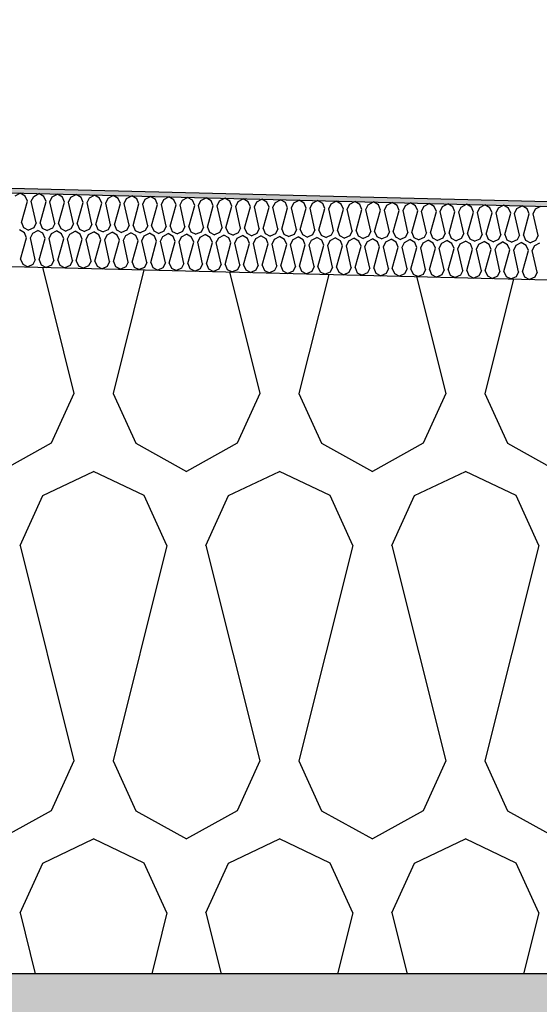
# Model space of a CAD drawing. Header units: millimetres. Extents: x -74465 to -41950, y -2141 to 15832.
# Tile 100 of 131: x -58153 to -57941, y 10282 to 10685. Entities that reach past the tile are written whole.
import ezdxf

# ---------------------------------------------------------------- set-up
doc = ezdxf.new("R2010")
doc.units = ezdxf.units.MM
doc.header["$LTSCALE"] = 0.5
doc.header["$MEASUREMENT"] = 0
doc.linetypes.add('PLINE', pattern=[0])
for name, color, linetype in [('26-- Yttertak (Skravur)(Nye konstruksjoner)', 7, 'Continuous'), ('26-- Yttertak(Nye konstruksjoner)', 7, 'Continuous'), ('261- Primærkonstruksjon (tak) (Skravur)(Nye konstruksjoner)', 7, 'Continuous'), ('261- Primærkonstruksjon (tak)(Nye konstruksjoner)', 7, 'Continuous'), ('262- Taktekking (Skravur)(Nye konstruksjoner)', 7, 'Continuous'), ('262- Taktekking(Nye konstruksjoner)', 7, 'Continuous')]:
    doc.layers.add(name, color=color, linetype=linetype)

# ---------------------------------------------------------------- blocks, each defined once
blk = doc.blocks.new('*X3')
at = {"layer": '26-- Yttertak (Skravur)(Nye konstruksjoner)', "linetype": 'PLINE'}
for p, q in [((-58144.15, 10583.43), (-58131.27, 10531.88)), ((-58102.7, 10582.4), (-58115.32, 10531.88)), ((-58067.8, 10581.53), (-58055.39, 10531.88)), ((-58027.29, 10580.51), (-58039.45, 10531.88)), ((-57991.44, 10579.62), (-57979.51, 10531.88)), ((-57951.88, 10578.63), (-57963.57, 10531.88)), ((-58131.27, 10531.88), (-58140.51, 10511.56)), ((-58115.32, 10531.88), (-58106.08, 10511.56)), ((-58055.39, 10531.88), (-58064.63, 10511.56)), ((-58039.45, 10531.88), (-58030.2, 10511.56)), ((-57979.51, 10531.88), (-57988.76, 10511.56)), ((-57963.57, 10531.88), (-57954.32, 10511.56)), ((-58140.51, 10511.56), (-58161.24, 10500)), ((-58106.08, 10511.56), (-58085.36, 10500)), ((-58064.63, 10511.56), (-58085.36, 10500)), ((-58030.2, 10511.56), (-58009.48, 10500)), ((-57988.76, 10511.56), (-58009.48, 10500)), ((-57954.32, 10511.56), (-57933.6, 10500)), ((-58144.02, 10490.19), (-58123.3, 10500)), ((-58102.57, 10490.19), (-58123.3, 10500)), ((-58068.14, 10490.19), (-58047.42, 10500)), ((-58026.7, 10490.19), (-58047.42, 10500)), ((-57992.26, 10490.19), (-57971.54, 10500)), ((-57950.82, 10490.19), (-57971.54, 10500)), ((-58153.26, 10469.87), (-58144.02, 10490.19)), ((-58093.33, 10469.87), (-58102.57, 10490.19)), ((-58077.39, 10469.87), (-58068.14, 10490.19)), ((-58017.45, 10469.87), (-58026.7, 10490.19)), ((-58001.51, 10469.87), (-57992.26, 10490.19)), ((-57941.57, 10469.87), (-57950.82, 10490.19)), ((-58153.26, 10469.87), (-58131.27, 10381.88)), ((-58093.33, 10469.87), (-58115.32, 10381.88)), ((-58077.39, 10469.87), (-58055.39, 10381.88)), ((-58017.45, 10469.87), (-58039.45, 10381.88)), ((-58001.51, 10469.87), (-57979.51, 10381.88)), ((-57941.57, 10469.87), (-57963.57, 10381.88)), ((-58131.27, 10381.88), (-58140.51, 10361.56)), ((-58115.32, 10381.88), (-58106.08, 10361.56)), ((-58055.39, 10381.88), (-58064.63, 10361.56)), ((-58039.45, 10381.88), (-58030.2, 10361.56)), ((-57979.51, 10381.88), (-57988.76, 10361.56)), ((-57963.57, 10381.88), (-57954.32, 10361.56)), ((-58140.51, 10361.56), (-58161.24, 10350)), ((-58106.08, 10361.56), (-58085.36, 10350)), ((-58064.63, 10361.56), (-58085.36, 10350)), ((-58030.2, 10361.56), (-58009.48, 10350)), ((-57988.76, 10361.56), (-58009.48, 10350)), ((-57954.32, 10361.56), (-57933.6, 10350)), ((-58144.02, 10340.19), (-58123.3, 10350)), ((-58102.57, 10340.19), (-58123.3, 10350)), ((-58068.14, 10340.19), (-58047.42, 10350)), ((-58026.7, 10340.19), (-58047.42, 10350)), ((-57992.26, 10340.19), (-57971.54, 10350)), ((-57950.82, 10340.19), (-57971.54, 10350)), ((-58153.26, 10319.87), (-58144.02, 10340.19)), ((-58093.33, 10319.87), (-58102.57, 10340.19)), ((-58077.39, 10319.87), (-58068.14, 10340.19)), ((-58017.45, 10319.87), (-58026.7, 10340.19)), ((-58001.51, 10319.87), (-57992.26, 10340.19)), ((-57941.57, 10319.87), (-57950.82, 10340.19)), ((-58153.26, 10319.87), (-58147.05, 10295)), ((-58093.33, 10319.87), (-58099.55, 10295)), ((-58077.39, 10319.87), (-58071.17, 10295)), ((-58017.45, 10319.87), (-58023.67, 10295)), ((-58001.51, 10319.87), (-57995.29, 10295)), ((-57941.57, 10319.87), (-57947.79, 10295))]:
    blk.add_line(p, q, dxfattribs=at)
blk = doc.blocks.new('*X6')
at = {"layer": '262- Taktekking (Skravur)(Nye konstruksjoner)', "linetype": 'PLINE'}
for p, q in [((-58155.27, 10612.57), (-58153.17, 10613.67)), ((-58151.13, 10612.46), (-58153.17, 10613.67)), ((-58147.69, 10612.38), (-58145.59, 10613.48)), ((-58143.55, 10612.27), (-58145.59, 10613.48)), ((-58140.1, 10612.19), (-58138, 10613.29)), ((-58135.96, 10612.08), (-58138, 10613.29)), ((-58132.52, 10612), (-58130.42, 10613.1)), ((-58128.38, 10611.89), (-58130.42, 10613.1)), ((-58124.93, 10611.81), (-58122.83, 10612.91)), ((-58120.79, 10611.7), (-58122.83, 10612.91)), ((-58152.68, 10601.67), (-58150.26, 10610.41)), ((-58150.26, 10610.41), (-58151.13, 10612.46)), ((-58148.66, 10610.37), (-58147.69, 10612.38)), ((-58146.69, 10601.52), (-58148.66, 10610.37)), ((-58145.09, 10601.48), (-58142.67, 10610.22)), ((-58142.67, 10610.22), (-58143.55, 10612.27)), ((-58141.08, 10610.18), (-58140.1, 10612.19)), ((-58139.1, 10601.33), (-58141.08, 10610.18)), ((-58137.51, 10601.29), (-58135.09, 10610.03)), ((-58135.09, 10610.03), (-58135.96, 10612.08)), ((-58133.49, 10609.99), (-58132.52, 10612)), ((-58131.51, 10601.14), (-58133.49, 10609.99)), ((-58129.92, 10601.1), (-58127.5, 10609.84)), ((-58127.5, 10609.84), (-58128.38, 10611.89)), ((-58125.91, 10609.8), (-58124.93, 10611.81)), ((-58123.93, 10600.95), (-58125.91, 10609.8)), ((-58122.34, 10600.91), (-58119.92, 10609.65)), ((-58119.92, 10609.65), (-58120.79, 10611.7)), ((-58118.32, 10609.61), (-58117.35, 10611.62)), ((-58116.34, 10600.76), (-58118.32, 10609.61)), ((-58117.35, 10611.62), (-58115.25, 10612.72)), ((-58113.2, 10611.51), (-58115.25, 10612.72)), ((-58114.75, 10600.72), (-58112.33, 10609.46)), ((-58112.33, 10609.46), (-58113.2, 10611.51)), ((-58110.74, 10609.42), (-58109.76, 10611.43)), ((-58108.76, 10600.57), (-58110.74, 10609.42)), ((-58109.76, 10611.43), (-58107.66, 10612.53)), ((-58105.62, 10611.32), (-58107.66, 10612.53)), ((-58107.16, 10600.53), (-58104.75, 10609.27)), ((-58104.75, 10609.27), (-58105.62, 10611.32)), ((-58103.15, 10609.23), (-58102.18, 10611.24)), ((-58101.17, 10600.38), (-58103.15, 10609.23)), ((-58102.18, 10611.24), (-58100.08, 10612.34)), ((-58098.03, 10611.13), (-58100.08, 10612.34)), ((-58099.58, 10600.34), (-58097.16, 10609.08)), ((-58097.16, 10609.08), (-58098.03, 10611.13)), ((-58095.57, 10609.04), (-58094.59, 10611.05)), ((-58093.59, 10600.19), (-58095.57, 10609.04)), ((-58094.59, 10611.05), (-58092.49, 10612.15)), ((-58090.45, 10610.94), (-58092.49, 10612.15)), ((-58091.99, 10600.15), (-58089.57, 10608.89)), ((-58089.57, 10608.89), (-58090.45, 10610.94)), ((-58087.98, 10608.85), (-58087.01, 10610.86)), ((-58086, 10600), (-58087.98, 10608.85)), ((-58087.01, 10610.86), (-58084.9, 10611.96)), ((-58082.86, 10610.76), (-58084.9, 10611.96)), ((-58081.99, 10608.7), (-58082.86, 10610.76)), ((-58080.39, 10608.66), (-58079.42, 10610.67)), ((-58079.42, 10610.67), (-58077.32, 10611.77)), ((-58075.28, 10610.57), (-58077.32, 10611.77)), ((-58074.4, 10608.51), (-58075.28, 10610.57)), ((-58072.81, 10608.47), (-58071.83, 10610.48)), ((-58071.83, 10610.48), (-58069.73, 10611.58)), ((-58067.69, 10610.38), (-58069.73, 10611.58)), ((-58066.82, 10608.32), (-58067.69, 10610.38)), ((-58065.22, 10608.28), (-58064.25, 10610.29)), ((-58064.25, 10610.29), (-58062.15, 10611.39)), ((-58060.11, 10610.19), (-58062.15, 10611.39)), ((-58059.23, 10608.13), (-58060.11, 10610.19)), ((-58057.64, 10608.09), (-58056.66, 10610.1)), ((-58056.66, 10610.1), (-58054.56, 10611.2)), ((-58052.52, 10610), (-58054.56, 10611.2)), ((-58051.65, 10607.94), (-58052.52, 10610)), ((-58050.05, 10607.9), (-58049.08, 10609.91)), ((-58049.08, 10609.91), (-58046.98, 10611.02)), ((-58044.93, 10609.81), (-58046.98, 10611.02)), ((-58044.06, 10607.75), (-58044.93, 10609.81)), ((-58042.47, 10607.71), (-58041.49, 10609.72)), ((-58041.49, 10609.72), (-58039.39, 10610.83)), ((-58037.35, 10609.62), (-58039.39, 10610.83)), ((-58036.48, 10607.56), (-58037.35, 10609.62)), ((-58034.88, 10607.52), (-58033.91, 10609.53)), ((-58033.91, 10609.53), (-58031.81, 10610.64)), ((-58029.76, 10609.43), (-58031.81, 10610.64)), ((-58028.89, 10607.37), (-58029.76, 10609.43)), ((-58027.3, 10607.33), (-58026.32, 10609.34)), ((-58026.32, 10609.34), (-58024.22, 10610.45)), ((-58022.18, 10609.24), (-58024.22, 10610.45)), ((-58021.3, 10607.18), (-58022.18, 10609.24)), ((-58019.71, 10607.14), (-58018.74, 10609.15)), ((-58018.74, 10609.15), (-58016.63, 10610.26)), ((-58014.59, 10609.05), (-58016.63, 10610.26)), ((-58013.72, 10606.99), (-58014.59, 10609.05)), ((-58012.13, 10606.95), (-58011.15, 10608.96)), ((-58011.15, 10608.96), (-58009.05, 10610.07)), ((-58007.01, 10608.86), (-58009.05, 10610.07)), ((-58006.13, 10606.8), (-58007.01, 10608.86)), ((-58003.56, 10608.77), (-58001.46, 10609.88)), ((-57999.42, 10608.67), (-58001.46, 10609.88)), ((-57995.98, 10608.58), (-57993.88, 10609.69)), ((-57991.84, 10608.48), (-57993.88, 10609.69)), ((-57988.39, 10608.39), (-57986.29, 10609.5)), ((-57984.25, 10608.29), (-57986.29, 10609.5)), ((-57980.81, 10608.2), (-57978.71, 10609.31)), ((-57976.66, 10608.1), (-57978.71, 10609.31)), ((-57973.22, 10608.01), (-57971.12, 10609.12)), ((-57969.08, 10607.91), (-57971.12, 10609.12)), ((-57965.64, 10607.82), (-57963.54, 10608.93)), ((-57961.49, 10607.72), (-57963.54, 10608.93)), ((-58084.41, 10599.96), (-58081.99, 10608.7)), ((-58078.42, 10599.81), (-58080.39, 10608.66)), ((-58076.82, 10599.77), (-58074.4, 10608.51)), ((-58070.83, 10599.62), (-58072.81, 10608.47)), ((-58069.24, 10599.58), (-58066.82, 10608.32)), ((-58063.24, 10599.43), (-58065.22, 10608.28)), ((-58061.65, 10599.39), (-58059.23, 10608.13)), ((-58055.66, 10599.24), (-58057.64, 10608.09)), ((-58054.07, 10599.2), (-58051.65, 10607.94)), ((-58048.07, 10599.05), (-58050.05, 10607.9)), ((-58046.48, 10599.01), (-58044.06, 10607.75)), ((-58040.49, 10598.86), (-58042.47, 10607.71)), ((-58038.89, 10598.82), (-58036.48, 10607.56)), ((-58032.9, 10598.67), (-58034.88, 10607.52)), ((-58031.31, 10598.63), (-58028.89, 10607.37)), ((-58025.32, 10598.48), (-58027.3, 10607.33)), ((-58023.72, 10598.44), (-58021.3, 10607.18)), ((-58017.73, 10598.29), (-58019.71, 10607.14)), ((-58016.14, 10598.25), (-58013.72, 10606.99)), ((-58010.15, 10598.1), (-58012.13, 10606.95)), ((-58008.55, 10598.06), (-58006.13, 10606.8)), ((-58004.54, 10606.76), (-58003.56, 10608.77)), ((-58002.56, 10597.91), (-58004.54, 10606.76)), ((-58000.97, 10597.87), (-57998.55, 10606.62)), ((-57998.55, 10606.62), (-57999.42, 10608.67)), ((-57996.95, 10606.58), (-57995.98, 10608.58)), ((-57994.97, 10597.72), (-57996.95, 10606.58)), ((-57993.38, 10597.68), (-57990.96, 10606.43)), ((-57990.96, 10606.43), (-57991.84, 10608.48)), ((-57989.37, 10606.39), (-57988.39, 10608.39)), ((-57987.39, 10597.53), (-57989.37, 10606.39)), ((-57985.8, 10597.49), (-57983.38, 10606.24)), ((-57983.38, 10606.24), (-57984.25, 10608.29)), ((-57981.78, 10606.2), (-57980.81, 10608.2)), ((-57979.8, 10597.34), (-57981.78, 10606.2)), ((-57978.21, 10597.3), (-57975.79, 10606.05)), ((-57975.79, 10606.05), (-57976.66, 10608.1)), ((-57974.2, 10606.01), (-57973.22, 10608.01)), ((-57972.22, 10597.16), (-57974.2, 10606.01)), ((-57970.62, 10597.12), (-57968.21, 10605.86)), ((-57968.21, 10605.86), (-57969.08, 10607.91)), ((-57966.61, 10605.82), (-57965.64, 10607.82)), ((-57964.63, 10596.97), (-57966.61, 10605.82)), ((-57963.04, 10596.93), (-57960.62, 10605.67)), ((-57960.62, 10605.67), (-57961.49, 10607.72)), ((-57959.03, 10605.63), (-57958.05, 10607.64)), ((-57957.05, 10596.78), (-57959.03, 10605.63)), ((-57958.05, 10607.64), (-57955.95, 10608.74)), ((-57953.91, 10607.53), (-57955.95, 10608.74)), ((-57955.45, 10596.74), (-57953.03, 10605.48)), ((-57953.03, 10605.48), (-57953.91, 10607.53)), ((-57951.44, 10605.44), (-57950.47, 10607.45)), ((-57949.46, 10596.59), (-57951.44, 10605.44)), ((-57950.47, 10607.45), (-57948.37, 10608.55)), ((-57946.32, 10607.34), (-57948.37, 10608.55)), ((-57947.87, 10596.55), (-57945.45, 10605.29)), ((-57945.45, 10605.29), (-57946.32, 10607.34)), ((-57943.86, 10605.25), (-57942.88, 10607.26)), ((-57941.88, 10596.4), (-57943.86, 10605.25)), ((-57942.88, 10607.26), (-57940.78, 10608.36)), ((-58152.68, 10601.67), (-58151.8, 10599.61)), ((-58146.69, 10601.52), (-58147.66, 10599.51)), ((-58145.09, 10601.48), (-58144.22, 10599.42)), ((-58139.1, 10601.33), (-58140.07, 10599.32)), ((-58137.51, 10601.29), (-58136.63, 10599.23)), ((-58131.51, 10601.14), (-58132.49, 10599.13)), ((-58129.92, 10601.1), (-58129.05, 10599.04)), ((-58123.93, 10600.95), (-58124.9, 10598.94)), ((-58122.34, 10600.91), (-58121.46, 10598.85)), ((-58151.51, 10597.47), (-58153.55, 10598.67)), ((-58151.8, 10599.61), (-58149.76, 10598.58)), ((-58150.63, 10595.41), (-58151.51, 10597.47)), ((-58147.66, 10599.51), (-58149.76, 10598.58)), ((-58149.04, 10595.37), (-58148.06, 10597.38)), ((-58148.06, 10597.38), (-58145.96, 10598.48)), ((-58143.92, 10597.28), (-58145.96, 10598.48)), ((-58144.22, 10599.42), (-58142.17, 10598.39)), ((-58143.05, 10595.22), (-58143.92, 10597.28)), ((-58140.07, 10599.32), (-58142.17, 10598.39)), ((-58141.45, 10595.18), (-58140.48, 10597.19)), ((-58140.48, 10597.19), (-58138.38, 10598.3)), ((-58136.34, 10597.09), (-58138.38, 10598.3)), ((-58136.63, 10599.23), (-58134.59, 10598.2)), ((-58135.46, 10595.03), (-58136.34, 10597.09)), ((-58132.49, 10599.13), (-58134.59, 10598.2)), ((-58133.87, 10594.99), (-58132.89, 10597)), ((-58132.89, 10597), (-58130.79, 10598.11)), ((-58128.75, 10596.9), (-58130.79, 10598.11)), ((-58129.05, 10599.04), (-58127, 10598.01)), ((-58127.88, 10594.84), (-58128.75, 10596.9)), ((-58124.9, 10598.94), (-58127, 10598.01)), ((-58126.28, 10594.8), (-58125.31, 10596.81)), ((-58125.31, 10596.81), (-58123.21, 10597.92)), ((-58121.16, 10596.71), (-58123.21, 10597.92)), ((-58121.46, 10598.85), (-58119.41, 10597.82)), ((-58117.32, 10598.75), (-58119.41, 10597.82)), ((-58117.72, 10596.62), (-58115.62, 10597.73)), ((-58116.34, 10600.76), (-58117.32, 10598.75)), ((-58113.58, 10596.52), (-58115.62, 10597.73)), ((-58114.75, 10600.72), (-58113.88, 10598.66)), ((-58113.88, 10598.66), (-58111.83, 10597.63)), ((-58109.73, 10598.56), (-58111.83, 10597.63)), ((-58110.14, 10596.43), (-58108.04, 10597.54)), ((-58108.76, 10600.57), (-58109.73, 10598.56)), ((-58105.99, 10596.33), (-58108.04, 10597.54)), ((-58107.16, 10600.53), (-58106.29, 10598.47)), ((-58106.29, 10598.47), (-58104.24, 10597.44)), ((-58102.15, 10598.37), (-58104.24, 10597.44)), ((-58102.55, 10596.24), (-58100.45, 10597.35)), ((-58101.17, 10600.38), (-58102.15, 10598.37)), ((-58098.41, 10596.14), (-58100.45, 10597.35)), ((-58099.58, 10600.34), (-58098.7, 10598.28)), ((-58098.7, 10598.28), (-58096.66, 10597.25)), ((-58094.56, 10598.18), (-58096.66, 10597.25)), ((-58094.97, 10596.05), (-58092.87, 10597.16)), ((-58093.59, 10600.19), (-58094.56, 10598.18)), ((-58090.82, 10595.95), (-58092.87, 10597.16)), ((-58091.99, 10600.15), (-58091.12, 10598.09)), ((-58091.12, 10598.09), (-58089.07, 10597.06)), ((-58086.98, 10597.99), (-58089.07, 10597.06)), ((-58087.38, 10595.86), (-58085.28, 10596.97)), ((-58086, 10600), (-58086.98, 10597.99)), ((-58083.24, 10595.76), (-58085.28, 10596.97)), ((-58084.41, 10599.96), (-58083.53, 10597.91)), ((-58083.53, 10597.91), (-58081.49, 10596.87)), ((-58079.39, 10597.8), (-58081.49, 10596.87)), ((-58079.79, 10595.67), (-58077.69, 10596.78)), ((-58078.42, 10599.81), (-58079.39, 10597.8)), ((-58075.65, 10595.57), (-58077.69, 10596.78)), ((-58076.82, 10599.77), (-58075.95, 10597.72)), ((-58075.95, 10597.72), (-58073.9, 10596.68)), ((-58071.81, 10597.61), (-58073.9, 10596.68)), ((-58070.83, 10599.62), (-58071.81, 10597.61)), ((-58069.24, 10599.58), (-58068.36, 10597.53)), ((-58068.36, 10597.53), (-58066.32, 10596.49)), ((-58064.22, 10597.42), (-58066.32, 10596.49)), ((-58063.24, 10599.43), (-58064.22, 10597.42)), ((-58061.65, 10599.39), (-58060.78, 10597.34)), ((-58060.78, 10597.34), (-58058.73, 10596.3)), ((-58056.63, 10597.23), (-58058.73, 10596.3)), ((-58055.66, 10599.24), (-58056.63, 10597.23)), ((-58054.07, 10599.2), (-58053.19, 10597.15)), ((-58053.19, 10597.15), (-58051.14, 10596.11)), ((-58049.05, 10597.04), (-58051.14, 10596.11)), ((-58048.07, 10599.05), (-58049.05, 10597.04)), ((-58046.48, 10599.01), (-58045.61, 10596.96)), ((-58045.61, 10596.96), (-58043.56, 10595.92)), ((-58041.46, 10596.85), (-58043.56, 10595.92)), ((-58040.49, 10598.86), (-58041.46, 10596.85)), ((-58038.89, 10598.82), (-58038.02, 10596.77)), ((-58038.02, 10596.77), (-58035.97, 10595.74)), ((-58032.9, 10598.67), (-58033.88, 10596.66)), ((-58031.31, 10598.63), (-58030.44, 10596.58)), ((-58025.32, 10598.48), (-58026.29, 10596.47)), ((-58023.72, 10598.44), (-58022.85, 10596.39)), ((-58017.73, 10598.29), (-58018.71, 10596.28)), ((-58016.14, 10598.25), (-58015.26, 10596.2)), ((-58010.15, 10598.1), (-58011.12, 10596.09)), ((-58008.55, 10598.06), (-58007.68, 10596.01)), ((-58002.56, 10597.91), (-58003.54, 10595.91)), ((-58000.97, 10597.87), (-58000.09, 10595.82)), ((-57994.97, 10597.72), (-57995.95, 10595.72)), ((-57993.38, 10597.68), (-57992.51, 10595.63)), ((-57987.39, 10597.53), (-57988.36, 10595.53)), ((-57985.8, 10597.49), (-57984.92, 10595.44)), ((-57979.8, 10597.34), (-57980.78, 10595.34)), ((-57978.21, 10597.3), (-57977.34, 10595.25)), ((-57972.22, 10597.16), (-57973.19, 10595.15)), ((-57970.62, 10597.12), (-57969.75, 10595.06)), ((-57964.63, 10596.97), (-57965.61, 10594.96)), ((-57963.04, 10596.93), (-57962.17, 10594.87)), ((-57957.05, 10596.78), (-57958.02, 10594.77)), ((-58153.05, 10586.67), (-58150.63, 10595.41)), ((-58147.06, 10586.52), (-58149.04, 10595.37)), ((-58145.47, 10586.48), (-58143.05, 10595.22)), ((-58139.47, 10586.33), (-58141.45, 10595.18)), ((-58137.88, 10586.29), (-58135.46, 10595.03)), ((-58131.89, 10586.14), (-58133.87, 10594.99)), ((-58130.3, 10586.1), (-58127.88, 10594.84)), ((-58124.3, 10585.95), (-58126.28, 10594.8)), ((-58122.71, 10585.91), (-58120.29, 10594.65)), ((-58120.29, 10594.65), (-58121.16, 10596.71)), ((-58118.7, 10594.61), (-58117.72, 10596.62)), ((-58116.72, 10585.76), (-58118.7, 10594.61)), ((-58115.12, 10585.72), (-58112.71, 10594.46)), ((-58112.71, 10594.46), (-58113.58, 10596.52)), ((-58111.11, 10594.42), (-58110.14, 10596.43)), ((-58109.13, 10585.57), (-58111.11, 10594.42)), ((-58107.54, 10585.53), (-58105.12, 10594.27)), ((-58105.12, 10594.27), (-58105.99, 10596.33)), ((-58103.53, 10594.23), (-58102.55, 10596.24)), ((-58101.55, 10585.38), (-58103.53, 10594.23)), ((-58099.95, 10585.34), (-58097.53, 10594.08)), ((-58097.53, 10594.08), (-58098.41, 10596.14)), ((-58095.94, 10594.04), (-58094.97, 10596.05)), ((-58093.96, 10585.19), (-58095.94, 10594.04)), ((-58092.37, 10585.15), (-58089.95, 10593.9)), ((-58089.95, 10593.9), (-58090.82, 10595.95)), ((-58088.36, 10593.86), (-58087.38, 10595.86)), ((-58086.38, 10585), (-58088.36, 10593.86)), ((-58084.78, 10584.96), (-58082.36, 10593.71)), ((-58082.36, 10593.71), (-58083.24, 10595.76)), ((-58080.77, 10593.67), (-58079.79, 10595.67)), ((-58078.79, 10584.81), (-58080.77, 10593.67)), ((-58077.2, 10584.77), (-58074.78, 10593.52)), ((-58074.78, 10593.52), (-58075.65, 10595.57)), ((-58073.18, 10593.48), (-58072.21, 10595.48)), ((-58071.2, 10584.62), (-58073.18, 10593.48)), ((-58072.21, 10595.48), (-58070.11, 10596.59)), ((-58068.07, 10595.38), (-58070.11, 10596.59)), ((-58069.61, 10584.59), (-58067.19, 10593.33)), ((-58067.19, 10593.33), (-58068.07, 10595.38)), ((-58065.6, 10593.29), (-58064.62, 10595.29)), ((-58063.62, 10584.44), (-58065.6, 10593.29)), ((-58064.62, 10595.29), (-58062.52, 10596.4)), ((-58060.48, 10595.19), (-58062.52, 10596.4)), ((-58062.03, 10584.4), (-58059.61, 10593.14)), ((-58059.61, 10593.14), (-58060.48, 10595.19)), ((-58058.01, 10593.1), (-58057.04, 10595.11)), ((-58056.03, 10584.25), (-58058.01, 10593.1)), ((-58057.04, 10595.11), (-58054.94, 10596.21)), ((-58052.89, 10595), (-58054.94, 10596.21)), ((-58054.44, 10584.21), (-58052.02, 10592.95)), ((-58052.02, 10592.95), (-58052.89, 10595)), ((-58050.43, 10592.91), (-58049.45, 10594.92)), ((-58048.45, 10584.06), (-58050.43, 10592.91)), ((-58049.45, 10594.92), (-58047.35, 10596.02)), ((-58045.31, 10594.81), (-58047.35, 10596.02)), ((-58046.85, 10584.02), (-58044.44, 10592.76)), ((-58044.44, 10592.76), (-58045.31, 10594.81)), ((-58042.84, 10592.72), (-58041.87, 10594.73)), ((-58041.87, 10594.73), (-58039.77, 10595.83)), ((-58037.72, 10594.62), (-58039.77, 10595.83)), ((-58036.85, 10592.57), (-58037.72, 10594.62)), ((-58033.88, 10596.66), (-58035.97, 10595.74)), ((-58035.26, 10592.53), (-58034.28, 10594.54)), ((-58034.28, 10594.54), (-58032.18, 10595.64)), ((-58030.14, 10594.43), (-58032.18, 10595.64)), ((-58030.44, 10596.58), (-58028.39, 10595.55)), ((-58029.26, 10592.38), (-58030.14, 10594.43)), ((-58026.29, 10596.47), (-58028.39, 10595.55)), ((-58027.67, 10592.34), (-58026.7, 10594.35)), ((-58026.7, 10594.35), (-58024.6, 10595.45)), ((-58022.55, 10594.24), (-58024.6, 10595.45)), ((-58022.85, 10596.39), (-58020.8, 10595.36)), ((-58021.68, 10592.19), (-58022.55, 10594.24)), ((-58018.71, 10596.28), (-58020.8, 10595.36)), ((-58020.09, 10592.15), (-58019.11, 10594.16)), ((-58019.11, 10594.16), (-58017.01, 10595.26)), ((-58014.97, 10594.05), (-58017.01, 10595.26)), ((-58015.26, 10596.2), (-58013.22, 10595.17)), ((-58014.09, 10592), (-58014.97, 10594.05)), ((-58011.12, 10596.09), (-58013.22, 10595.17)), ((-58012.5, 10591.96), (-58011.52, 10593.97)), ((-58011.52, 10593.97), (-58009.42, 10595.07)), ((-58007.38, 10593.86), (-58009.42, 10595.07)), ((-58007.68, 10596.01), (-58005.63, 10594.98)), ((-58006.51, 10591.81), (-58007.38, 10593.86)), ((-58003.54, 10595.91), (-58005.63, 10594.98)), ((-58004.91, 10591.77), (-58003.94, 10593.78)), ((-58003.94, 10593.78), (-58001.84, 10594.88)), ((-57999.8, 10593.67), (-58001.84, 10594.88)), ((-58000.09, 10595.82), (-57998.05, 10594.79)), ((-57998.92, 10591.62), (-57999.8, 10593.67)), ((-57995.95, 10595.72), (-57998.05, 10594.79)), ((-57997.33, 10591.58), (-57996.35, 10593.59)), ((-57996.35, 10593.59), (-57994.25, 10594.69)), ((-57992.21, 10593.48), (-57994.25, 10594.69)), ((-57992.51, 10595.63), (-57990.46, 10594.6)), ((-57991.34, 10591.43), (-57992.21, 10593.48)), ((-57988.36, 10595.53), (-57990.46, 10594.6)), ((-57989.74, 10591.39), (-57988.77, 10593.4)), ((-57988.77, 10593.4), (-57986.67, 10594.5)), ((-57984.63, 10593.29), (-57986.67, 10594.5)), ((-57984.92, 10595.44), (-57982.87, 10594.41)), ((-57983.75, 10591.24), (-57984.63, 10593.29)), ((-57980.78, 10595.34), (-57982.87, 10594.41)), ((-57982.16, 10591.2), (-57981.18, 10593.21)), ((-57981.18, 10593.21), (-57979.08, 10594.31)), ((-57977.04, 10593.11), (-57979.08, 10594.31)), ((-57977.34, 10595.25), (-57975.29, 10594.22)), ((-57976.17, 10591.05), (-57977.04, 10593.11)), ((-57973.19, 10595.15), (-57975.29, 10594.22)), ((-57974.57, 10591.01), (-57973.6, 10593.02)), ((-57973.6, 10593.02), (-57971.5, 10594.12)), ((-57969.45, 10592.92), (-57971.5, 10594.12)), ((-57969.75, 10595.06), (-57967.7, 10594.03)), ((-57968.58, 10590.86), (-57969.45, 10592.92)), ((-57965.61, 10594.96), (-57967.7, 10594.03)), ((-57966.99, 10590.82), (-57966.01, 10592.83)), ((-57966.01, 10592.83), (-57963.91, 10593.93)), ((-57961.87, 10592.73), (-57963.91, 10593.93)), ((-57962.17, 10594.87), (-57960.12, 10593.84)), ((-57960.99, 10590.67), (-57961.87, 10592.73)), ((-57958.02, 10594.77), (-57960.12, 10593.84)), ((-57958.43, 10592.64), (-57956.33, 10593.74)), ((-57954.28, 10592.54), (-57956.33, 10593.74)), ((-57955.45, 10596.74), (-57954.58, 10594.68)), ((-57954.58, 10594.68), (-57952.53, 10593.65)), ((-57950.44, 10594.58), (-57952.53, 10593.65)), ((-57950.84, 10592.45), (-57948.74, 10593.55)), ((-57949.46, 10596.59), (-57950.44, 10594.58)), ((-57946.7, 10592.35), (-57948.74, 10593.55)), ((-57947.87, 10596.55), (-57946.99, 10594.49)), ((-57946.99, 10594.49), (-57944.95, 10593.46)), ((-57942.85, 10594.39), (-57944.95, 10593.46)), ((-57943.25, 10592.26), (-57941.15, 10593.36)), ((-57941.88, 10596.4), (-57942.85, 10594.39)), ((-58040.86, 10583.87), (-58042.84, 10592.72)), ((-58039.27, 10583.83), (-58036.85, 10592.57)), ((-58033.28, 10583.68), (-58035.26, 10592.53)), ((-58031.68, 10583.64), (-58029.26, 10592.38)), ((-58025.69, 10583.49), (-58027.67, 10592.34)), ((-58024.1, 10583.45), (-58021.68, 10592.19)), ((-58018.11, 10583.3), (-58020.09, 10592.15)), ((-58016.51, 10583.26), (-58014.09, 10592)), ((-58010.52, 10583.11), (-58012.5, 10591.96)), ((-58008.93, 10583.07), (-58006.51, 10591.81)), ((-58002.94, 10582.92), (-58004.91, 10591.77)), ((-58001.34, 10582.88), (-57998.92, 10591.62)), ((-57995.35, 10582.73), (-57997.33, 10591.58)), ((-57993.76, 10582.69), (-57991.34, 10591.43)), ((-57987.76, 10582.54), (-57989.74, 10591.39)), ((-57986.17, 10582.5), (-57983.75, 10591.24)), ((-57980.18, 10582.35), (-57982.16, 10591.2)), ((-57978.58, 10582.31), (-57976.17, 10591.05)), ((-57972.59, 10582.16), (-57974.57, 10591.01)), ((-57971, 10582.12), (-57968.58, 10590.86)), ((-57965.01, 10581.97), (-57966.99, 10590.82)), ((-57963.41, 10581.93), (-57960.99, 10590.67)), ((-57959.4, 10590.63), (-57958.43, 10592.64)), ((-57957.42, 10581.78), (-57959.4, 10590.63)), ((-57955.83, 10581.74), (-57953.41, 10590.48)), ((-57953.41, 10590.48), (-57954.28, 10592.54)), ((-57951.82, 10590.44), (-57950.84, 10592.45)), ((-57949.84, 10581.59), (-57951.82, 10590.44)), ((-57948.24, 10581.55), (-57945.82, 10590.29)), ((-57945.82, 10590.29), (-57946.7, 10592.35)), ((-57944.23, 10590.25), (-57943.25, 10592.26)), ((-57942.25, 10581.4), (-57944.23, 10590.25)), ((-58153.05, 10586.67), (-58152.18, 10584.62)), ((-58147.06, 10586.52), (-58148.04, 10584.51)), ((-58145.47, 10586.48), (-58144.59, 10584.43)), ((-58139.47, 10586.33), (-58140.45, 10584.32)), ((-58137.88, 10586.29), (-58137.01, 10584.24)), ((-58131.89, 10586.14), (-58132.86, 10584.13)), ((-58130.3, 10586.1), (-58129.42, 10584.05)), ((-58124.3, 10585.95), (-58125.28, 10583.94)), ((-58122.71, 10585.91), (-58121.84, 10583.86)), ((-58116.72, 10585.76), (-58117.69, 10583.75)), ((-58115.12, 10585.72), (-58114.25, 10583.67)), ((-58109.13, 10585.57), (-58110.11, 10583.56)), ((-58107.54, 10585.53), (-58106.67, 10583.48)), ((-58101.55, 10585.38), (-58102.52, 10583.38)), ((-58099.95, 10585.34), (-58099.08, 10583.29)), ((-58093.96, 10585.19), (-58094.94, 10583.19)), ((-58092.37, 10585.15), (-58091.49, 10583.1)), ((-58086.38, 10585), (-58087.35, 10583)), ((-58084.78, 10584.96), (-58083.91, 10582.91)), ((-58078.79, 10584.81), (-58079.77, 10582.81)), ((-58077.2, 10584.77), (-58076.32, 10582.72)), ((-58152.18, 10584.62), (-58150.13, 10583.58)), ((-58148.04, 10584.51), (-58150.13, 10583.58)), ((-58144.59, 10584.43), (-58142.55, 10583.39)), ((-58140.45, 10584.32), (-58142.55, 10583.39)), ((-58137.01, 10584.24), (-58134.96, 10583.21)), ((-58132.86, 10584.13), (-58134.96, 10583.21)), ((-58129.42, 10584.05), (-58127.37, 10583.02)), ((-58125.28, 10583.94), (-58127.37, 10583.02)), ((-58121.84, 10583.86), (-58119.79, 10582.83)), ((-58117.69, 10583.75), (-58119.79, 10582.83)), ((-58114.25, 10583.67), (-58112.2, 10582.64)), ((-58110.11, 10583.56), (-58112.2, 10582.64)), ((-58106.67, 10583.48), (-58104.62, 10582.45)), ((-58102.52, 10583.38), (-58104.62, 10582.45)), ((-58099.08, 10583.29), (-58097.03, 10582.26)), ((-58094.94, 10583.19), (-58097.03, 10582.26)), ((-58091.49, 10583.1), (-58089.45, 10582.07)), ((-58087.35, 10583), (-58089.45, 10582.07)), ((-58083.91, 10582.91), (-58081.86, 10581.88)), ((-58079.77, 10582.81), (-58081.86, 10581.88)), ((-58076.32, 10582.72), (-58074.28, 10581.69)), ((-58072.18, 10582.62), (-58074.28, 10581.69)), ((-58071.2, 10584.62), (-58072.18, 10582.62)), ((-58069.61, 10584.59), (-58068.74, 10582.53)), ((-58068.74, 10582.53), (-58066.69, 10581.5)), ((-58064.59, 10582.43), (-58066.69, 10581.5)), ((-58063.62, 10584.44), (-58064.59, 10582.43)), ((-58062.03, 10584.4), (-58061.15, 10582.34)), ((-58061.15, 10582.34), (-58059.11, 10581.31)), ((-58057.01, 10582.24), (-58059.11, 10581.31)), ((-58056.03, 10584.25), (-58057.01, 10582.24)), ((-58054.44, 10584.21), (-58053.57, 10582.15)), ((-58053.57, 10582.15), (-58051.52, 10581.12)), ((-58049.42, 10582.05), (-58051.52, 10581.12)), ((-58048.45, 10584.06), (-58049.42, 10582.05)), ((-58046.85, 10584.02), (-58045.98, 10581.96)), ((-58045.98, 10581.96), (-58043.93, 10580.93)), ((-58041.84, 10581.86), (-58043.93, 10580.93)), ((-58040.86, 10583.87), (-58041.84, 10581.86)), ((-58039.27, 10583.83), (-58038.4, 10581.77)), ((-58038.4, 10581.77), (-58036.35, 10580.74)), ((-58034.25, 10581.67), (-58036.35, 10580.74)), ((-58033.28, 10583.68), (-58034.25, 10581.67)), ((-58031.68, 10583.64), (-58030.81, 10581.58)), ((-58030.81, 10581.58), (-58028.76, 10580.55)), ((-58026.67, 10581.48), (-58028.76, 10580.55)), ((-58025.69, 10583.49), (-58026.67, 10581.48)), ((-58024.1, 10583.45), (-58023.22, 10581.39)), ((-58023.22, 10581.39), (-58021.18, 10580.36)), ((-58019.08, 10581.29), (-58021.18, 10580.36)), ((-58018.11, 10583.3), (-58019.08, 10581.29)), ((-58016.51, 10583.26), (-58015.64, 10581.2)), ((-58015.64, 10581.2), (-58013.59, 10580.17)), ((-58011.5, 10581.1), (-58013.59, 10580.17)), ((-58010.52, 10583.11), (-58011.5, 10581.1)), ((-58008.93, 10583.07), (-58008.05, 10581.01)), ((-58008.05, 10581.01), (-58006.01, 10579.98)), ((-58003.91, 10580.91), (-58006.01, 10579.98)), ((-58002.94, 10582.92), (-58003.91, 10580.91)), ((-58001.34, 10582.88), (-58000.47, 10580.82)), ((-58000.47, 10580.82), (-57998.42, 10579.79)), ((-57996.32, 10580.72), (-57998.42, 10579.79)), ((-57995.35, 10582.73), (-57996.32, 10580.72)), ((-57993.76, 10582.69), (-57992.88, 10580.63)), ((-57987.76, 10582.54), (-57988.74, 10580.53)), ((-57986.17, 10582.5), (-57985.3, 10580.44)), ((-57980.18, 10582.35), (-57981.15, 10580.34)), ((-57978.58, 10582.31), (-57977.71, 10580.26)), ((-57972.59, 10582.16), (-57973.57, 10580.15)), ((-57971, 10582.12), (-57970.13, 10580.07)), ((-57965.01, 10581.97), (-57965.98, 10579.96)), ((-57963.41, 10581.93), (-57962.54, 10579.88)), ((-57957.42, 10581.78), (-57958.4, 10579.77)), ((-57955.83, 10581.74), (-57954.95, 10579.69)), ((-57949.84, 10581.59), (-57950.81, 10579.58)), ((-57948.24, 10581.55), (-57947.37, 10579.5)), ((-57942.25, 10581.4), (-57943.23, 10579.39)), ((-57992.88, 10580.63), (-57990.84, 10579.6)), ((-57988.74, 10580.53), (-57990.84, 10579.6)), ((-57985.3, 10580.44), (-57983.25, 10579.41)), ((-57981.15, 10580.34), (-57983.25, 10579.41)), ((-57977.71, 10580.26), (-57975.66, 10579.22)), ((-57973.57, 10580.15), (-57975.66, 10579.22)), ((-57970.13, 10580.07), (-57968.08, 10579.03)), ((-57965.98, 10579.96), (-57968.08, 10579.03)), ((-57962.54, 10579.88), (-57960.49, 10578.84)), ((-57958.4, 10579.77), (-57960.49, 10578.84)), ((-57954.95, 10579.69), (-57952.91, 10578.65)), ((-57950.81, 10579.58), (-57952.91, 10578.65)), ((-57947.37, 10579.5), (-57945.32, 10578.46)), ((-57943.23, 10579.39), (-57945.32, 10578.46))]:
    blk.add_line(p, q, dxfattribs=at)

msp = doc.modelspace()

# ---------------------------------------------------------------- hatches: boundary and pattern name
at = {"layer": '261- Primærkonstruksjon (tak) (Skravur)(Nye konstruksjoner)', "linetype": 'Continuous'}
h = msp.add_hatch(dxfattribs=at)
h.set_pattern_fill('Prikker_tett', color=256, style=0, pattern_type=2)
h.set_pattern_definition([(0, (0, 0), (0, 43.30127), [0, -25]), (0, (12.5, 21.65), (0, 43.30127), [0, -25])])
h.paths.add_polyline_path([(-61126.57, 10270), (-54826.57, 10270), (-54826.57, 10295), (-61126.57, 10295)])
at = {"layer": '262- Taktekking (Skravur)(Nye konstruksjoner)', "linetype": 'Continuous'}
msp.add_hatch(color=256, dxfattribs=at).paths.add_polyline_path([(-60906.57, 10684.5), (-60906.57, 10682.5), (-55406.57, 10545.01), (-55406.57, 10547.01)])

# ---------------------------------------------------------------- linework, layer by layer
at = {"layer": '26-- Yttertak(Nye konstruksjoner)', "linetype": 'PLINE'}
msp.add_line((-60906.57, 10652.49), (-55406.57, 10515), dxfattribs=at)
at = {"layer": '261- Primærkonstruksjon (tak)(Nye konstruksjoner)', "linetype": 'PLINE', "flags": 128}
msp.add_lwpolyline([(-54906.57, 10295), (-60906.57, 10295), (-60908.57, 10295), (-60926.57, 10295), (-61126.57, 10295)], dxfattribs=at)
at = {"layer": '262- Taktekking(Nye konstruksjoner)', "linetype": 'PLINE'}
for p, q in [((-60906.57, 10684.5), (-55406.57, 10547.01)), ((-60906.57, 10682.5), (-55406.57, 10545.01))]:
    msp.add_line(p, q, dxfattribs=at)

# ---------------------------------------------------------------- block references
at = {"layer": '26-- Yttertak(Nye konstruksjoner)'}
msp.add_blockref('*X3', (0, 0), dxfattribs=at)
at = {"layer": '262- Taktekking(Nye konstruksjoner)'}
msp.add_blockref('*X6', (0, 0), dxfattribs=at)

doc.saveas('drawing.dxf')
